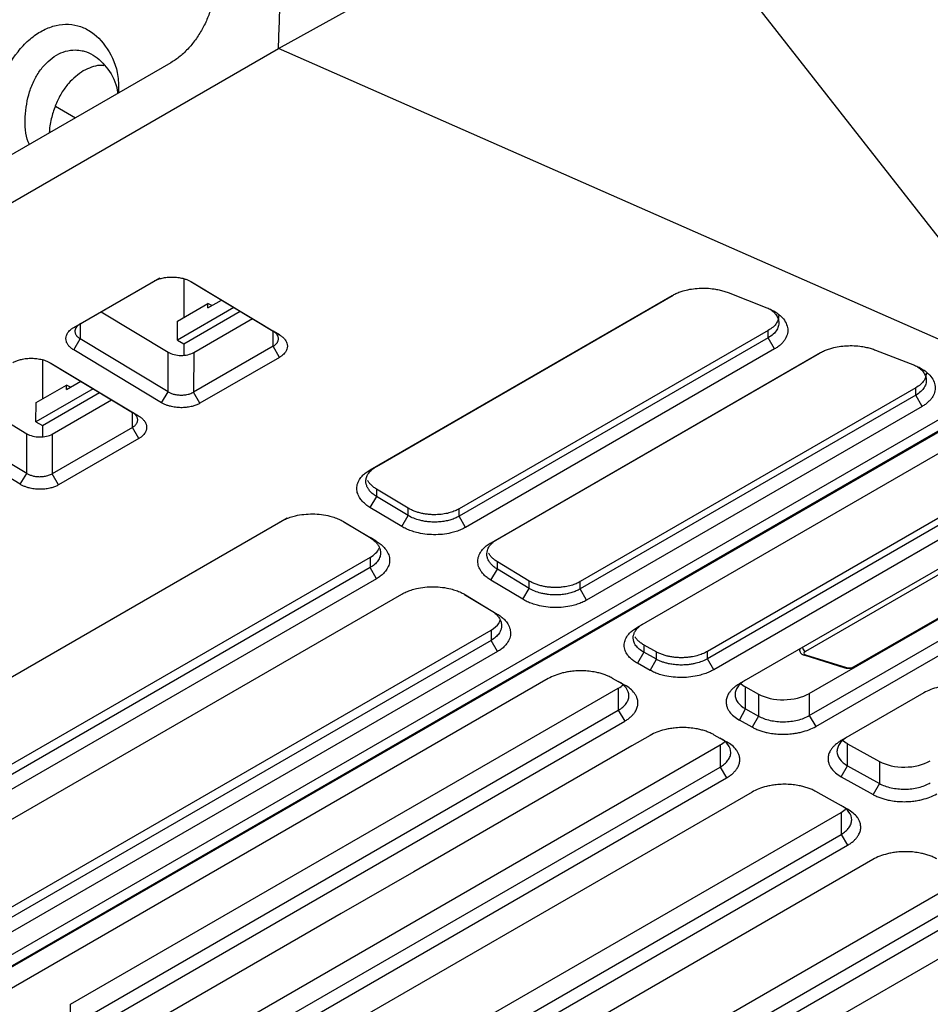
# Model space of a CAD drawing. Header units: millimetres. Extents: x 87 to 936, y -49 to 894.
# Tile 17 of 107: x 813 to 863, y 10 to 64. Entities that reach past the tile are written whole.
import ezdxf

# ---------------------------------------------------------------- set-up
doc = ezdxf.new("R2010")
doc.units = ezdxf.units.MM

msp = doc.modelspace()

# ---------------------------------------------------------------- linework, layer by layer
at = {"color": 7, "linetype": 'Continuous', "lineweight": 25}
for p, q in [((826.884, 62.598), (846.713, 73.592)), ((868.499, 45.757), (846.713, 73.592)), ((789.489, 41.01), (826.884, 62.598)), ((867.923, 44.53), (826.884, 62.598)), ((820.916, 61.813), (789.23, 43.521)), ((814.501, 59.404), (815.619, 58.755)), ((815.881, 47.307), (820.301, 49.859)), ((821.639, 49.812), (821.633, 47.67)), ((815.527, 47.113), (819.946, 49.664)), ((822.017, 49.659), (826.593, 46.905)), ((822.061, 49.642), (826.939, 46.705)), ((831.973, 39.201), (848.743, 48.882)), ((832.328, 39.396), (848.801, 48.905)), ((851.852, 49.045), (854.006, 48.205)), ((824.413, 48.217), (821.275, 46.405)), ((821.278, 47.465), (822.975, 48.445)), ((822.974, 48.2), (823.723, 48.632)), ((822.974, 48.2), (822.975, 48.445)), ((823.186, 48.322), (822.975, 48.445)), ((817.044, 47.979), (820.766, 45.738)), ((821.629, 46.2), (824.761, 48.008)), ((822.18, 45.721), (825.437, 47.601)), ((815.527, 47.113), (815.881, 47.307)), ((821.275, 46.405), (821.278, 47.465)), ((815.52, 45.866), (815.881, 46.474)), ((820.76, 43.537), (815.881, 46.474)), ((826.939, 46.705), (826.593, 46.905)), ((854.08, 46.534), (836.923, 36.63)), ((854.081, 46.942), (836.924, 37.038)), ((854.08, 46.534), (854.081, 46.942)), ((854.432, 45.914), (854.08, 46.534)), ((821.275, 46.405), (821.629, 46.2)), ((821.629, 46.2), (821.627, 45.562)), ((826.593, 46.071), (822.174, 43.519)), ((826.946, 45.45), (826.593, 46.071)), ((820.399, 42.929), (815.52, 45.866)), ((820.76, 43.537), (820.766, 45.738)), ((822.18, 45.721), (822.174, 43.519)), ((826.946, 45.45), (822.526, 42.899)), ((854.432, 45.914), (837.275, 36.009)), ((838.689, 35.158), (856.93, 45.689)), ((839.044, 35.353), (856.988, 45.712)), ((860.039, 45.852), (862.193, 45.012)), ((813.79, 45.316), (813.784, 43.139)), ((814.204, 45.149), (818.78, 42.394)), ((814.247, 45.131), (819.126, 42.194)), ((781.878, -5.143), (867.923, 44.53)), ((813.429, 42.934), (815.126, 43.913)), ((815.125, 43.669), (815.91, 44.122)), ((815.125, 43.669), (815.126, 43.913)), ((815.337, 43.791), (815.126, 43.913)), ((862.268, 43.749), (843.64, 32.995)), ((862.267, 43.341), (862.268, 43.749)), ((783.605, -4.785), (867.543, 43.671)), ((783.645, -4.807), (867.579, 43.647)), ((784.33, -4.35), (866.818, 43.269)), ((809.197, 43.449), (812.919, 41.209)), ((816.6, 43.706), (813.426, 41.874)), ((813.78, 41.669), (816.947, 43.497)), ((820.399, 42.929), (820.76, 43.537)), ((822.526, 42.899), (822.174, 43.519)), ((862.267, 43.341), (843.639, 32.587)), ((862.62, 42.721), (862.267, 43.341)), ((813.426, 41.874), (813.429, 42.934)), ((814.333, 41.191), (817.623, 43.09)), ((862.62, 42.721), (843.991, 31.967)), ((818.78, 42.394), (819.126, 42.194)), ((812.913, 39.007), (808.034, 41.944)), ((813.426, 41.874), (813.78, 41.669)), ((813.78, 41.669), (813.778, 41.032)), ((818.78, 41.56), (814.327, 38.99)), ((819.132, 40.94), (818.78, 41.56)), ((812.552, 38.399), (807.673, 41.336)), ((812.913, 39.007), (812.919, 41.209)), ((814.333, 41.191), (814.327, 38.99)), ((846.816, 30.468), (866.004, 41.546)), ((819.132, 40.94), (814.68, 38.369)), ((869.856, 40.175), (850.705, 29.119)), ((831.973, 39.201), (832.328, 39.396)), ((869.856, 39.766), (850.705, 28.71)), ((812.552, 38.399), (812.913, 39.007)), ((814.68, 38.369), (814.327, 38.99)), ((870.209, 39.161), (851.058, 28.105)), ((832.328, 37.728), (831.966, 37.12)), ((832.329, 38.136), (832.328, 37.728)), ((834.095, 36.665), (832.328, 37.728)), ((834.096, 37.073), (832.329, 38.136)), ((871.364, 38.223), (852.472, 27.317)), ((856.361, 26.784), (875.216, 37.669)), ((833.733, 36.057), (831.966, 37.12)), ((833.733, 36.057), (834.095, 36.665)), ((834.095, 36.665), (834.096, 37.073)), ((836.923, 36.63), (836.924, 37.038)), ((796.618, 18.791), (827.023, 36.344)), ((796.972, 18.986), (827.378, 36.538)), ((830.509, 36.322), (831.973, 35.44)), ((830.552, 36.304), (832.319, 35.24)), ((837.275, 36.009), (836.923, 36.63)), ((856.714, 24.954), (875.569, 35.839)), ((832.319, 35.24), (831.973, 35.44)), ((838.689, 35.158), (839.044, 35.353)), ((866.042, 34.84), (856.142, 29.125)), ((831.975, 34.343), (801.569, 16.79)), ((831.975, 34.343), (831.973, 33.772)), ((839.044, 33.686), (839.045, 34.093)), ((840.812, 33.03), (839.045, 34.093)), ((858.846, 28.277), (868.745, 33.992)), ((858.914, 28.282), (868.814, 33.996)), ((831.973, 33.772), (801.568, 16.22)), ((832.325, 33.152), (831.973, 33.772)), ((838.683, 33.078), (839.044, 33.686)), ((840.811, 32.622), (839.044, 33.686)), ((832.325, 33.152), (801.92, 15.599)), ((840.45, 32.014), (838.683, 33.078)), ((840.811, 32.622), (840.812, 33.03)), ((843.639, 32.587), (843.64, 32.995)), ((803.334, 14.748), (833.739, 32.301)), ((837.225, 32.279), (838.689, 31.397)), ((837.268, 32.261), (839.035, 31.198)), ((840.45, 32.014), (840.811, 32.622)), ((843.991, 31.967), (843.639, 32.587)), ((838.689, 31.397), (839.035, 31.198)), ((808.285, 12.748), (838.691, 30.3)), ((838.691, 30.3), (838.689, 29.73)), ((838.689, 29.73), (808.284, 12.177)), ((839.042, 29.109), (838.689, 29.73)), ((839.042, 29.109), (808.636, 11.556)), ((847.17, 29.076), (846.822, 28.46)), ((847.17, 29.484), (847.876, 29.09)), ((847.17, 29.484), (847.17, 29.076)), ((847.876, 28.682), (847.17, 29.076)), ((847.876, 28.682), (847.876, 29.09)), ((850.705, 28.71), (850.705, 29.119)), ((855.823, 29.252), (855.823, 29.197)), ((847.529, 28.066), (846.822, 28.46)), ((847.529, 28.066), (847.876, 28.682)), ((851.058, 28.105), (850.705, 28.71)), ((856.051, 28.922), (858.33, 28.208)), ((856.143, 28.936), (858.421, 28.222)), ((841.867, 27.611), (811.461, 10.058)), ((845.408, 27.643), (846.115, 27.25)), ((815.349, 9.525), (845.755, 27.078)), ((845.755, 27.078), (845.755, 25.853)), ((852.826, 27.149), (853.532, 26.756)), ((852.826, 25.924), (852.826, 27.149)), ((862.724, 26.82), (858.128, 24.166)), ((853.532, 26.756), (853.532, 25.531)), ((856.361, 26.784), (856.361, 25.559)), ((815.349, 8.3), (845.755, 25.853)), ((845.755, 25.853), (846.109, 25.248)), ((852.478, 25.309), (852.826, 25.924)), ((852.826, 25.924), (853.532, 25.531)), ((815.703, 7.695), (846.109, 25.248)), ((853.185, 24.915), (852.478, 25.309)), ((853.532, 25.531), (853.185, 24.915)), ((856.361, 25.559), (856.714, 24.954)), ((851.064, 24.492), (851.771, 24.099)), ((821.005, 6.374), (851.411, 23.927)), ((851.411, 23.927), (851.411, 22.702)), ((858.482, 23.998), (860.249, 23.014)), ((858.482, 22.773), (858.482, 23.998)), ((860.249, 23.014), (860.249, 21.789)), ((821.005, 5.149), (851.411, 22.702)), ((851.411, 22.702), (851.765, 22.097)), ((858.134, 22.157), (858.482, 22.773)), ((858.482, 22.773), (860.249, 21.789)), ((821.359, 4.544), (851.765, 22.097)), ((858.134, 22.157), (859.901, 21.173)), ((860.249, 21.789), (859.901, 21.173)), ((853.179, 21.309), (822.773, 3.756)), ((827.722, 2.632), (858.128, 20.185)), ((858.128, 20.185), (858.128, 18.96)), ((827.722, 1.407), (858.128, 18.96)), ((858.128, 18.96), (858.481, 18.355)), ((828.075, 0.802), (858.481, 18.355)), ((859.895, 17.567), (829.489, 0.014)), ((834.438, -1.11), (864.844, 16.443)), ((834.438, -2.335), (864.844, 15.218)), ((834.792, -2.94), (865.198, 14.613)), ((866.612, 13.825), (836.206, -3.728)), ((815.349, 8.3), (815.349, 9.525))]:
    msp.add_line(p, q, dxfattribs=at)
at = {"color": 8, "linetype": 'Continuous', "lineweight": 25}
for p, q in [((815.883, 47.293), (815.881, 46.474)), ((826.593, 46.071), (826.596, 46.903)), ((818.78, 41.56), (818.782, 42.392))]:
    msp.add_line(p, q, dxfattribs=at)
at = {"color": 7, "linetype": 'Continuous', "lineweight": 25, "flags": 128}
for points in [[(856.361, 25.559), (857.352, 26.131), (861.317, 28.42), (868.266, 32.432), (875.216, 36.444)], [(847.523, 24.46), (846.514, 23.878), (842.478, 21.548), (838.443, 19.218), (834.408, 16.889), (830.372, 14.559), (826.337, 12.23), (822.302, 9.9), (817.117, 6.907)], [(858.487, 20.357), (857.982, 20.638), (857.477, 20.919), (856.72, 21.341)]]:
    msp.add_lwpolyline(points, dxfattribs=at)
at = {"color": 7, "linetype": 'Continuous', "lineweight": 25}
msp.add_arc((856.262, 29.392), 0.292, 190.1175, 245.9175, dxfattribs=at)
at = {"color": 8, "linetype": 'Continuous', "lineweight": 25}
for centre, radius, start, end in [((856.082, 29.03), 0.112, 253.9959, 302.7046), ((858.361, 28.316), 0.112, 254.0584, 302.7021), ((858.875, 28.355), 0.083, 249.0622, 297.9196)]:
    msp.add_arc(centre, radius, start, end, dxfattribs=at)
at = {"color": 7, "linetype": 'Continuous', "lineweight": 25}
for centre, major_axis, ratio, start_param, end_param in [((821.473, 46.147), (1, -0.019), 0.589489, 3.938072, 5.508869), ((813.626, 41.617), (1, -0.019), 0.589489, 3.938072, 5.508869), ((830.561, 35.194), (2, -0.038), 0.589489, 5.508869, 6.014735), ((856.323, 29.236), (0.499, 0.052), 0.494859, 2.821056, 3.088859), ((856.355, 29.058), (0.299, 0.049), 0.436028, 2.285497, 3.856294), ((858.633, 28.344), (0.299, 0.049), 0.436028, 3.856294, 5.42709), ((854.24, 27.966), (2, 0.03), 0.567121, 3.675749, 3.918562), ((844.341, 27.866), (2, 0.03), 0.567121, 5.489358, 5.71674), ((854.947, 27.572), (2, 0.03), 0.567121, 3.918562, 5.489358), ((849.997, 24.715), (2, 0.03), 0.567121, 5.489358, 5.716742), ((859.896, 24.815), (2, 0.03), 0.567121, 3.684566, 3.918562), ((861.663, 23.83), (2, 0.03), 0.567121, 3.918562, 5.489358), ((856.713, 20.973), (2, 0.03), 0.567121, 5.489358, 5.71674)]:
    msp.add_ellipse(centre, major_axis=major_axis, ratio=ratio, start_param=start_param, end_param=end_param, dxfattribs=at)
for points, knots in [([(826.884, 62.598), (826.924, 63.67), (827.008, 65.906), (827.131, 69.399), (827.257, 73.168), (827.387, 77.212), (827.52, 81.531), (827.656, 86.126), (827.844, 92.666), (828.062, 100.38), (828.297, 108.488), (828.482, 114.547), (828.591, 117.901), (828.635, 119.238)], [0, 0, 0, 0, 0.056956, 0.118735, 0.185339, 0.256768, 0.333021, 0.414099, 0.500001, 0.679159, 0.822208, 0.929154, 1, 1, 1, 1]), ([(823.403, 66.369), (823.401, 66.306), (823.397, 66.181), (823.382, 65.992), (823.361, 65.801), (823.333, 65.61), (823.297, 65.418), (823.255, 65.225), (823.166, 64.875), (822.998, 64.371), (822.701, 63.737), (822.337, 63.144), (821.981, 62.7), (821.672, 62.382), (821.426, 62.164), (821.175, 61.971), (821.003, 61.866), (820.916, 61.813)], [0, 0, 0, 0, 0.036019, 0.071763, 0.107319, 0.142775, 0.178219, 0.213741, 0.24943, 0.37176, 0.49377, 0.617675, 0.741893, 0.806939, 0.871273, 0.935443, 1, 1, 1, 1]), ([(811.099, 59.031), (811.208, 59.634), (811.431, 60.867), (812.219, 62.235), (813.009, 63.081), (813.671, 63.563), (814.367, 63.864), (815.071, 63.978), (815.75, 63.896), (816.59, 63.544), (817.438, 62.66), (818.007, 61.375), (818.014, 60.448), (818.016, 60.139)], [0, 0, 0, 0, 0.128119, 0.26191, 0.32913, 0.396358, 0.46359, 0.53084, 0.598076, 0.665336, 0.799214, 0.933112, 1, 1, 1, 1]), ([(813.055, 57.275), (813.033, 57.322), (812.831, 57.755), (812.789, 58.806), (812.964, 59.993), (813.317, 60.856), (813.665, 61.429), (814.083, 61.898), (814.558, 62.251), (815.07, 62.467), (815.558, 62.541), (815.862, 62.495), (815.994, 62.475)], [0, 0, 0, 0, 0.022406, 0.206442, 0.389077, 0.482455, 0.570545, 0.661286, 0.750508, 0.839671, 0.930522, 1, 1, 1, 1]), ([(815.994, 62.475), (816.029, 62.467), (816.239, 62.418), (816.772, 62.189), (817.448, 61.495), (817.903, 60.682), (817.955, 60.163), (817.96, 60.107)], [0, 0, 0, 0, 0.037368, 0.223739, 0.588242, 0.955459, 1, 1, 1, 1]), ([(816.053, 61.363), (815.768, 61.155), (815.318, 60.827), (814.829, 60.127), (814.51, 59.492), (814.281, 58.773), (814.172, 58.234), (814.165, 57.943), (814.165, 57.916)], [0, 0, 0, 0, 0.287866, 0.454124, 0.621579, 0.790943, 0.980531, 1, 1, 1, 1]), ([(817.213, 61.643), (817.127, 61.652), (816.748, 61.69), (816.356, 61.505), (816.053, 61.363)], [0, 0, 0, 0, 0.227585, 1, 1, 1, 1]), ([(819.946, 49.664), (819.974, 49.68), (820.031, 49.711), (820.123, 49.752), (820.221, 49.79), (820.323, 49.822), (820.483, 49.864), (820.708, 49.903), (821.002, 49.917), (821.296, 49.897), (821.547, 49.849), (821.752, 49.788), (821.917, 49.722), (822.013, 49.669), (822.061, 49.642)], [0, 0, 0, 0, 0.050325, 0.100191, 0.149905, 0.199774, 0.250104, 0.374912, 0.499881, 0.624686, 0.749651, 0.833318, 0.916273, 1, 1, 1, 1]), ([(848.743, 48.882), (848.777, 48.901), (848.844, 48.939), (848.952, 48.991), (849.064, 49.039), (849.181, 49.084), (849.303, 49.125), (849.511, 49.186), (849.82, 49.251), (850.236, 49.294), (850.66, 49.296), (851.033, 49.259), (851.349, 49.201), (851.609, 49.134), (851.771, 49.075), (851.852, 49.045)], [0, 0, 0, 0, 0.041923, 0.083578, 0.125098, 0.166614, 0.208261, 0.250169, 0.375066, 0.500044, 0.624929, 0.749929, 0.83347, 0.916464, 1, 1, 1, 1]), ([(854.006, 48.205), (854.05, 48.187), (854.14, 48.151), (854.265, 48.091), (854.384, 48.027), (854.496, 47.959), (854.6, 47.887), (854.697, 47.811), (854.859, 47.665), (855.046, 47.435), (855.167, 47.109), (855.169, 46.778), (855.062, 46.509), (854.92, 46.308), (854.784, 46.165), (854.624, 46.032), (854.496, 45.953), (854.432, 45.914)], [0, 0, 0, 0, 0.036121, 0.071878, 0.107413, 0.142873, 0.178407, 0.21416, 0.250278, 0.375144, 0.500076, 0.624927, 0.74985, 0.812324, 0.874915, 0.937437, 1, 1, 1, 1]), ([(854.184, 48.124), (854.261, 48.068), (854.428, 47.944), (854.582, 47.723), (854.671, 47.478), (854.669, 47.225), (854.569, 46.971), (854.378, 46.731), (854.18, 46.6), (854.08, 46.534)], [0, 0, 0, 0, 0.121794, 0.266646, 0.400676, 0.548106, 0.697135, 0.847766, 1, 1, 1, 1]), ([(854.653, 47.767), (854.655, 47.718), (854.661, 47.579), (854.556, 47.361), (854.366, 47.128), (854.175, 47.003), (854.081, 46.942)], [0, 0, 0, 0, 0.160674, 0.450738, 0.730513, 1, 1, 1, 1]), ([(815.52, 45.866), (815.493, 45.883), (815.439, 45.917), (815.366, 45.972), (815.302, 46.03), (815.245, 46.092), (815.171, 46.187), (815.103, 46.321), (815.076, 46.495), (815.105, 46.668), (815.183, 46.815), (815.284, 46.934), (815.393, 47.029), (815.482, 47.085), (815.527, 47.113)], [0, 0, 0, 0, 0.050252, 0.100072, 0.149775, 0.19968, 0.250101, 0.374782, 0.499871, 0.624605, 0.749647, 0.833174, 0.916147, 1, 1, 1, 1]), ([(815.881, 47.307), (815.858, 47.293), (815.813, 47.266), (815.755, 47.22), (815.705, 47.171), (815.664, 47.121), (815.632, 47.07), (815.609, 47.018), (815.594, 46.965), (815.587, 46.913), (815.589, 46.861), (815.598, 46.81), (815.613, 46.761), (815.636, 46.713), (815.665, 46.667), (815.699, 46.623), (815.738, 46.582), (815.782, 46.543), (815.829, 46.507), (815.864, 46.485), (815.881, 46.474)], [0, 0, 0, 0, 0.063421, 0.125916, 0.187485, 0.248129, 0.307847, 0.36664, 0.424508, 0.48145, 0.537467, 0.592558, 0.646725, 0.699967, 0.752284, 0.803676, 0.854144, 0.903687, 0.952305, 1, 1, 1, 1]), ([(826.593, 46.071), (826.616, 46.085), (826.661, 46.112), (826.719, 46.158), (826.769, 46.206), (826.81, 46.256), (826.842, 46.308), (826.866, 46.36), (826.88, 46.412), (826.887, 46.465), (826.886, 46.517), (826.877, 46.567), (826.861, 46.617), (826.839, 46.665), (826.81, 46.711), (826.776, 46.754), (826.737, 46.796), (826.693, 46.835), (826.646, 46.871), (826.611, 46.893), (826.593, 46.905)], [0, 0, 0, 0, 0.063274, 0.12564, 0.187097, 0.247646, 0.307286, 0.366019, 0.423843, 0.480759, 0.536768, 0.591868, 0.646061, 0.699345, 0.751723, 0.803193, 0.853755, 0.90341, 0.952159, 1, 1, 1, 1]), ([(826.939, 46.705), (826.967, 46.688), (827.021, 46.653), (827.094, 46.598), (827.16, 46.539), (827.218, 46.478), (827.292, 46.382), (827.363, 46.247), (827.393, 46.073), (827.366, 45.899), (827.289, 45.751), (827.189, 45.63), (827.08, 45.534), (826.991, 45.478), (826.946, 45.45)], [0, 0, 0, 0, 0.0503207, 0.1001854, 0.1498991, 0.1997697, 0.2501021, 0.3749125, 0.4998746, 0.6246924, 0.7496443, 0.8332917, 0.9162483, 1, 1, 1, 1]), ([(856.93, 45.689), (856.964, 45.708), (857.032, 45.745), (857.14, 45.798), (857.252, 45.846), (857.369, 45.891), (857.49, 45.931), (857.699, 45.992), (858.007, 46.058), (858.423, 46.101), (858.847, 46.103), (859.221, 46.066), (859.536, 46.007), (859.797, 45.94), (859.958, 45.882), (860.039, 45.852)], [0, 0, 0, 0, 0.041919, 0.083573, 0.125091, 0.166609, 0.208257, 0.250169, 0.375066, 0.500044, 0.624929, 0.749929, 0.833466, 0.91646, 1, 1, 1, 1]), ([(812.132, 45.153), (812.161, 45.169), (812.218, 45.2), (812.31, 45.242), (812.407, 45.279), (812.509, 45.312), (812.669, 45.354), (812.895, 45.392), (813.188, 45.406), (813.482, 45.386), (813.734, 45.339), (813.939, 45.277), (814.103, 45.211), (814.199, 45.158), (814.247, 45.131)], [0, 0, 0, 0, 0.050332, 0.100202, 0.149916, 0.199781, 0.250104, 0.374896, 0.499881, 0.624695, 0.749652, 0.833308, 0.916262, 1, 1, 1, 1]), ([(862.193, 45.012), (862.238, 44.994), (862.327, 44.958), (862.453, 44.898), (862.572, 44.834), (862.683, 44.766), (862.787, 44.694), (862.884, 44.618), (863.047, 44.472), (863.233, 44.241), (863.355, 43.916), (863.356, 43.584), (863.25, 43.316), (863.108, 43.115), (862.972, 42.972), (862.811, 42.838), (862.683, 42.76), (862.62, 42.721)], [0, 0, 0, 0, 0.036122, 0.071879, 0.107414, 0.142874, 0.178408, 0.214161, 0.250278, 0.375144, 0.500076, 0.624926, 0.74985, 0.812326, 0.874915, 0.937435, 1, 1, 1, 1]), ([(862.372, 44.931), (862.448, 44.874), (862.615, 44.75), (862.77, 44.53), (862.858, 44.284), (862.857, 44.031), (862.756, 43.777), (862.565, 43.538), (862.367, 43.407), (862.267, 43.341)], [0, 0, 0, 0, 0.122065, 0.26685, 0.400681, 0.548252, 0.697328, 0.84791, 1, 1, 1, 1]), ([(862.84, 44.574), (862.843, 44.524), (862.849, 44.385), (862.743, 44.167), (862.553, 43.935), (862.362, 43.81), (862.268, 43.749)], [0, 0, 0, 0, 0.1606743, 0.450738, 0.7305135, 1, 1, 1, 1]), ([(820.76, 43.537), (820.783, 43.523), (820.831, 43.496), (820.911, 43.46), (820.998, 43.427), (821.092, 43.4), (821.193, 43.379), (821.299, 43.363), (821.41, 43.355), (821.523, 43.353), (821.638, 43.36), (821.754, 43.375), (821.867, 43.398), (821.977, 43.43), (822.081, 43.47), (822.143, 43.503), (822.174, 43.519)], [0, 0, 0, 0, 0.06168, 0.12486, 0.189538, 0.255716, 0.323393, 0.39257, 0.463248, 0.535425, 0.609103, 0.684281, 0.760959, 0.839139, 0.918819, 1, 1, 1, 1]), ([(822.526, 42.899), (822.498, 42.883), (822.441, 42.852), (822.348, 42.81), (822.25, 42.773), (822.146, 42.74), (821.985, 42.699), (821.757, 42.661), (821.462, 42.649), (821.167, 42.67), (820.914, 42.719), (820.708, 42.781), (820.543, 42.848), (820.447, 42.902), (820.399, 42.929)], [0, 0, 0, 0, 0.050252, 0.10007, 0.149773, 0.199677, 0.250099, 0.374786, 0.499865, 0.624596, 0.74964, 0.833189, 0.916165, 1, 1, 1, 1]), ([(818.78, 41.56), (818.803, 41.574), (818.848, 41.602), (818.906, 41.647), (818.955, 41.696), (818.996, 41.746), (819.028, 41.797), (819.052, 41.849), (819.067, 41.902), (819.074, 41.954), (819.072, 42.006), (819.064, 42.057), (819.048, 42.106), (819.025, 42.154), (818.997, 42.2), (818.963, 42.244), (818.924, 42.285), (818.88, 42.324), (818.832, 42.36), (818.797, 42.383), (818.78, 42.394)], [0, 0, 0, 0, 0.063227, 0.125552, 0.186973, 0.247492, 0.307108, 0.365821, 0.423631, 0.480539, 0.536545, 0.591648, 0.645849, 0.699147, 0.751544, 0.803038, 0.853631, 0.903322, 0.952112, 1, 1, 1, 1]), ([(819.126, 42.194), (819.153, 42.177), (819.208, 42.143), (819.281, 42.087), (819.346, 42.029), (819.404, 41.967), (819.479, 41.872), (819.55, 41.737), (819.579, 41.562), (819.552, 41.388), (819.476, 41.24), (819.375, 41.12), (819.267, 41.023), (819.177, 40.968), (819.132, 40.94)], [0, 0, 0, 0, 0.0503169, 0.1001798, 0.1498935, 0.1997661, 0.2501022, 0.3749145, 0.4998753, 0.6246866, 0.7496437, 0.8333075, 0.9162648, 1, 1, 1, 1]), ([(832.328, 37.728), (832.293, 37.749), (832.194, 37.814), (832.078, 37.908), (831.957, 38.032), (831.858, 38.161), (831.792, 38.299), (831.749, 38.443), (831.734, 38.592), (831.761, 38.755), (831.817, 38.899), (831.91, 39.053), (832.069, 39.226), (832.235, 39.342), (832.328, 39.396)], [2, 2, 2, 2, 2.260193, 2.772167, 3.025245, 3.528535, 4.032227, 4.299301, 4.83466, 5.369612, 5.76904, 6.166946, 6.844867, 7.537298, 7.537298, 7.537298, 7.537298]), ([(812.913, 39.007), (812.937, 38.993), (812.984, 38.966), (813.064, 38.93), (813.151, 38.898), (813.246, 38.87), (813.346, 38.849), (813.453, 38.833), (813.563, 38.825), (813.677, 38.823), (813.792, 38.83), (813.907, 38.845), (814.02, 38.868), (814.13, 38.9), (814.234, 38.94), (814.296, 38.973), (814.327, 38.99)], [0, 0, 0, 0, 0.0616804, 0.1248597, 0.1895381, 0.2557158, 0.3233932, 0.3925704, 0.4632476, 0.5354249, 0.6091026, 0.6842808, 0.7609595, 0.8391389, 0.918819, 1, 1, 1, 1]), ([(831.966, 37.12), (831.928, 37.144), (831.853, 37.191), (831.75, 37.267), (831.655, 37.346), (831.569, 37.429), (831.492, 37.515), (831.381, 37.663), (831.269, 37.881), (831.223, 38.17), (831.271, 38.459), (831.401, 38.704), (831.57, 38.903), (831.75, 39.063), (831.899, 39.155), (831.973, 39.201)], [0, 0, 0, 0, 0.041959, 0.083571, 0.125018, 0.166483, 0.208148, 0.250195, 0.375005, 0.500041, 0.624854, 0.749879, 0.833427, 0.916321, 1, 1, 1, 1]), ([(814.68, 38.369), (814.651, 38.353), (814.594, 38.322), (814.501, 38.28), (814.403, 38.243), (814.3, 38.21), (814.139, 38.169), (813.911, 38.131), (813.615, 38.119), (813.32, 38.14), (813.068, 38.189), (812.862, 38.252), (812.697, 38.318), (812.6, 38.372), (812.552, 38.399)], [0, 0, 0, 0, 0.050246, 0.100063, 0.149765, 0.199672, 0.250099, 0.37479, 0.499865, 0.624597, 0.749639, 0.833193, 0.916169, 1, 1, 1, 1]), ([(832.329, 38.136), (832.296, 38.157), (832.231, 38.197), (832.144, 38.263), (832.065, 38.33), (831.995, 38.399), (831.934, 38.47), (831.882, 38.541), (831.854, 38.589), (831.84, 38.613)], [0, 0, 0, 0, 0.149799, 0.297285, 0.442456, 0.585313, 0.725856, 0.864085, 1, 1, 1, 1]), ([(827.023, 36.344), (827.063, 36.366), (827.141, 36.409), (827.268, 36.469), (827.4, 36.523), (827.538, 36.572), (827.682, 36.616), (827.93, 36.679), (828.297, 36.742), (828.787, 36.764), (829.277, 36.731), (829.696, 36.651), (830.039, 36.548), (830.313, 36.438), (830.472, 36.349), (830.552, 36.304)], [0, 0, 0, 0, 0.041995, 0.083634, 0.125095, 0.166555, 0.208197, 0.250195, 0.375063, 0.500044, 0.624921, 0.749881, 0.833507, 0.91639, 1, 1, 1, 1]), ([(836.923, 36.63), (836.888, 36.61), (836.781, 36.552), (836.625, 36.486), (836.417, 36.416), (836.2, 36.361), (835.968, 36.324), (835.725, 36.302), (835.473, 36.296), (835.197, 36.315), (834.952, 36.351), (834.688, 36.409), (834.391, 36.507), (834.188, 36.608), (834.095, 36.665)], [2, 2, 2, 2, 2.259952, 2.771065, 3.023556, 3.525446, 4.027562, 4.291995, 4.822083, 5.351756, 5.747219, 6.141206, 6.82033, 7.513125, 7.513125, 7.513125, 7.513125]), ([(836.924, 37.038), (836.889, 37.018), (836.817, 36.979), (836.697, 36.924), (836.565, 36.873), (836.42, 36.827), (836.263, 36.786), (836.094, 36.753), (835.913, 36.728), (835.722, 36.713), (835.523, 36.709), (835.316, 36.716), (835.105, 36.738), (834.892, 36.773), (834.68, 36.824), (834.474, 36.89), (834.275, 36.972), (834.156, 37.039), (834.096, 37.073)], [0, 0, 0, 0, 0.046496, 0.095126, 0.14589, 0.198789, 0.253821, 0.310987, 0.370288, 0.431722, 0.49529, 0.560991, 0.628827, 0.698795, 0.770897, 0.845132, 0.921499, 1, 1, 1, 1]), ([(837.275, 36.009), (837.236, 35.987), (837.157, 35.944), (837.03, 35.884), (836.897, 35.83), (836.758, 35.781), (836.613, 35.737), (836.364, 35.674), (835.995, 35.612), (835.504, 35.591), (835.012, 35.626), (834.591, 35.707), (834.249, 35.812), (833.974, 35.922), (833.814, 36.012), (833.733, 36.057)], [0, 0, 0, 0, 0.04196, 0.083573, 0.12502, 0.166484, 0.208149, 0.250195, 0.375003, 0.500041, 0.62485, 0.749878, 0.833433, 0.916328, 1, 1, 1, 1]), ([(831.973, 35.44), (832.008, 35.419), (832.109, 35.353), (832.226, 35.258), (832.348, 35.133), (832.446, 35.001), (832.512, 34.862), (832.553, 34.718), (832.566, 34.57), (832.539, 34.408), (832.481, 34.265), (832.388, 34.112), (832.23, 33.941), (832.065, 33.825), (831.973, 33.772)], [2, 2, 2, 2, 2.260462, 2.775589, 3.029963, 3.535487, 4.04122, 4.305596, 4.835642, 5.365382, 5.760949, 6.155071, 6.826757, 7.513124, 7.513124, 7.513124, 7.513124]), ([(832.319, 35.24), (832.357, 35.217), (832.434, 35.169), (832.537, 35.093), (832.633, 35.014), (832.719, 34.931), (832.796, 34.845), (832.91, 34.697), (833.023, 34.478), (833.072, 34.188), (833.026, 33.898), (832.898, 33.651), (832.729, 33.451), (832.549, 33.291), (832.4, 33.198), (832.325, 33.152)], [0, 0, 0, 0, 0.041995, 0.083634, 0.125094, 0.166555, 0.208197, 0.250196, 0.375069, 0.500044, 0.62492, 0.74988, 0.833505, 0.916388, 1, 1, 1, 1]), ([(838.683, 33.078), (838.645, 33.101), (838.569, 33.149), (838.466, 33.225), (838.371, 33.304), (838.285, 33.386), (838.208, 33.472), (838.097, 33.62), (837.985, 33.838), (837.939, 34.127), (837.987, 34.416), (838.117, 34.661), (838.286, 34.861), (838.466, 35.02), (838.615, 35.112), (838.689, 35.158)], [0, 0, 0, 0, 0.04196, 0.083573, 0.12502, 0.166485, 0.20815, 0.250195, 0.375001, 0.500042, 0.624857, 0.749879, 0.83343, 0.916324, 1, 1, 1, 1]), ([(839.044, 33.686), (839.009, 33.707), (838.91, 33.771), (838.794, 33.865), (838.673, 33.989), (838.575, 34.118), (838.508, 34.256), (838.465, 34.4), (838.451, 34.549), (838.477, 34.712), (838.533, 34.856), (838.626, 35.01), (838.785, 35.183), (838.951, 35.3), (839.044, 35.353)], [2, 2, 2, 2, 2.260192, 2.772163, 3.02524, 3.528528, 4.032217, 4.299289, 4.834643, 5.369591, 5.769017, 6.16692, 6.844836, 7.537263, 7.537263, 7.537263, 7.537263]), ([(839.045, 34.093), (839.012, 34.114), (838.947, 34.155), (838.86, 34.22), (838.781, 34.287), (838.711, 34.356), (838.65, 34.427), (838.598, 34.498), (838.57, 34.547), (838.556, 34.571)], [0, 0, 0, 0, 0.1497993, 0.2972846, 0.4424558, 0.585313, 0.7258561, 0.8640851, 1, 1, 1, 1]), ([(843.64, 32.995), (843.605, 32.976), (843.533, 32.936), (843.413, 32.881), (843.281, 32.83), (843.136, 32.784), (842.979, 32.743), (842.81, 32.71), (842.629, 32.685), (842.438, 32.67), (842.239, 32.666), (842.032, 32.674), (841.821, 32.695), (841.608, 32.73), (841.397, 32.781), (841.19, 32.847), (840.991, 32.929), (840.872, 32.996), (840.812, 33.03)], [0, 0, 0, 0, 0.046496, 0.095126, 0.14589, 0.198789, 0.253821, 0.310987, 0.370288, 0.431722, 0.49529, 0.560991, 0.628827, 0.698795, 0.770897, 0.845132, 0.921499, 1, 1, 1, 1]), ([(833.739, 32.301), (833.779, 32.323), (833.858, 32.367), (833.984, 32.426), (834.116, 32.48), (834.254, 32.529), (834.398, 32.573), (834.646, 32.637), (835.013, 32.699), (835.503, 32.721), (835.993, 32.688), (836.412, 32.608), (836.755, 32.505), (837.029, 32.395), (837.188, 32.306), (837.268, 32.261)], [0, 0, 0, 0, 0.041996, 0.083636, 0.125096, 0.166557, 0.208198, 0.250195, 0.375068, 0.500044, 0.624917, 0.749881, 0.833506, 0.91639, 1, 1, 1, 1]), ([(843.639, 32.587), (843.604, 32.567), (843.497, 32.509), (843.341, 32.443), (843.134, 32.374), (842.916, 32.318), (842.684, 32.281), (842.441, 32.259), (842.189, 32.254), (841.913, 32.272), (841.668, 32.308), (841.404, 32.366), (841.107, 32.464), (840.904, 32.565), (840.811, 32.622)], [2, 2, 2, 2, 2.259952, 2.771066, 3.023556, 3.525444, 4.027557, 4.291989, 4.822076, 5.351747, 5.747209, 6.141196, 6.82032, 7.513115, 7.513115, 7.513115, 7.513115]), ([(843.991, 31.967), (843.952, 31.945), (843.873, 31.901), (843.746, 31.841), (843.613, 31.787), (843.474, 31.738), (843.329, 31.694), (843.08, 31.631), (842.711, 31.569), (842.22, 31.549), (841.728, 31.583), (841.307, 31.665), (840.965, 31.769), (840.69, 31.879), (840.53, 31.969), (840.45, 32.014)], [0, 0, 0, 0, 0.041956, 0.083567, 0.125013, 0.166478, 0.208145, 0.250195, 0.375007, 0.50004, 0.624849, 0.749878, 0.833429, 0.916324, 1, 1, 1, 1]), ([(838.689, 31.397), (838.724, 31.376), (838.825, 31.31), (838.942, 31.215), (839.064, 31.09), (839.162, 30.959), (839.228, 30.82), (839.269, 30.676), (839.282, 30.527), (839.255, 30.365), (839.197, 30.222), (839.104, 30.069), (838.946, 29.898), (838.781, 29.783), (838.689, 29.73)], [2, 2, 2, 2, 2.260462, 2.775588, 3.029962, 3.535486, 4.041219, 4.305595, 4.83564, 5.36538, 5.760948, 6.15507, 6.826756, 7.513124, 7.513124, 7.513124, 7.513124]), ([(839.035, 31.198), (839.074, 31.174), (839.15, 31.126), (839.253, 31.05), (839.349, 30.971), (839.435, 30.888), (839.513, 30.802), (839.626, 30.654), (839.739, 30.435), (839.788, 30.145), (839.742, 29.855), (839.614, 29.609), (839.446, 29.408), (839.265, 29.248), (839.116, 29.156), (839.042, 29.109)], [0, 0, 0, 0, 0.041993, 0.083631, 0.125091, 0.166553, 0.208195, 0.250196, 0.375067, 0.500044, 0.624924, 0.74988, 0.833504, 0.916388, 1, 1, 1, 1]), ([(838.691, 30.3), (838.87, 30.417), (839.113, 30.577), (839.166, 30.785), (839.18, 30.84)], [0, 0, 0, 0, 0.734233, 1, 1, 1, 1]), ([(847.17, 29.076), (847.077, 29.127), (846.91, 29.24), (846.751, 29.406), (846.659, 29.555), (846.603, 29.693), (846.577, 29.85), (846.591, 29.993), (846.633, 30.131), (846.693, 30.251), (846.787, 30.377), (846.893, 30.485), (847.02, 30.587), (847.118, 30.65), (847.17, 30.68)], [2, 2, 2, 2, 2.692793, 3.371878, 3.766004, 4.161605, 4.691459, 5.22173, 5.486254, 5.988545, 6.364898, 6.743267, 7.125821, 7.514675, 7.514675, 7.514675, 7.514675]), ([(846.822, 28.46), (846.784, 28.482), (846.708, 28.526), (846.604, 28.597), (846.509, 28.671), (846.422, 28.749), (846.345, 28.83), (846.232, 28.97), (846.118, 29.178), (846.07, 29.456), (846.116, 29.735), (846.244, 29.976), (846.412, 30.172), (846.593, 30.33), (846.742, 30.422), (846.816, 30.468)], [0, 0, 0, 0, 0.042047, 0.083722, 0.125201, 0.166664, 0.208291, 0.250258, 0.375147, 0.500105, 0.625006, 0.749956, 0.833484, 0.916344, 1, 1, 1, 1]), ([(847.17, 29.484), (847.137, 29.503), (847.072, 29.54), (846.985, 29.601), (846.906, 29.664), (846.836, 29.729), (846.775, 29.796), (846.723, 29.863), (846.695, 29.91), (846.681, 29.933)], [0, 0, 0, 0, 0.149783, 0.297257, 0.442423, 0.58528, 0.725828, 0.864068, 1, 1, 1, 1]), ([(850.705, 29.119), (850.67, 29.099), (850.598, 29.059), (850.478, 29.004), (850.346, 28.952), (850.201, 28.904), (850.044, 28.861), (849.874, 28.825), (849.694, 28.797), (849.503, 28.778), (849.303, 28.769), (849.097, 28.773), (848.886, 28.788), (848.673, 28.818), (848.461, 28.863), (848.255, 28.922), (848.055, 28.997), (847.937, 29.059), (847.876, 29.09)], [0, 0, 0, 0, 0.046495, 0.095124, 0.145888, 0.198786, 0.253818, 0.310984, 0.370284, 0.431718, 0.495286, 0.560988, 0.628824, 0.698793, 0.770895, 0.84513, 0.921499, 1, 1, 1, 1]), ([(855.823, 29.183), (855.829, 29.148), (855.841, 29.081), (855.905, 29), (855.976, 28.95), (856.029, 28.93), (856.051, 28.922)], [0, 0, 0, 0, 0.274406, 0.536128, 0.805088, 1, 1, 1, 1]), ([(850.705, 28.71), (850.612, 28.657), (850.41, 28.561), (850.114, 28.468), (849.85, 28.413), (849.604, 28.379), (849.326, 28.362), (849.073, 28.367), (848.83, 28.389), (848.621, 28.421), (848.402, 28.472), (848.214, 28.53), (848.037, 28.6), (847.928, 28.653), (847.876, 28.682)], [2, 2, 2, 2, 2.692438, 3.37036, 3.768263, 4.167689, 4.702638, 5.237994, 5.505065, 6.008876, 6.386263, 6.765511, 7.14873, 7.537982, 7.537982, 7.537982, 7.537982]), ([(845.408, 27.643), (845.343, 27.68), (845.205, 27.748), (844.981, 27.837), (844.743, 27.91), (844.466, 27.975), (844.203, 28.015), (843.898, 28.041), (843.582, 28.048), (843.237, 28.026), (842.93, 27.982), (842.602, 27.913), (842.233, 27.797), (841.982, 27.678), (841.867, 27.611)], [2, 2, 2, 2, 2.39035, 2.775769, 3.156839, 3.535807, 4.041584, 4.306055, 4.836289, 5.366215, 5.761922, 6.15618, 6.828092, 7.514685, 7.514685, 7.514685, 7.514685]), ([(851.058, 28.105), (851.019, 28.083), (850.94, 28.039), (850.813, 27.979), (850.681, 27.924), (850.543, 27.874), (850.399, 27.829), (850.151, 27.762), (849.784, 27.694), (849.294, 27.662), (848.804, 27.683), (848.385, 27.751), (848.043, 27.843), (847.769, 27.942), (847.609, 28.025), (847.529, 28.066)], [0, 0, 0, 0, 0.042047, 0.083722, 0.125201, 0.166663, 0.20829, 0.250256, 0.375151, 0.500104, 0.624995, 0.749956, 0.833487, 0.916347, 1, 1, 1, 1]), ([(858.33, 28.208), (858.378, 28.197), (858.471, 28.175), (858.577, 28.186), (858.629, 28.191)], [0, 0, 0, 0, 0.516289, 1, 1, 1, 1]), ([(858.629, 28.191), (858.636, 28.192), (858.703, 28.195), (858.808, 28.228), (858.888, 28.268), (858.917, 28.283)], [0, 0, 0, 0, 0.069239, 0.655105, 1, 1, 1, 1]), ([(845.755, 25.853), (845.848, 25.907), (845.931, 25.965), (846.076, 26.09), (846.138, 26.157), (846.239, 26.295), (846.277, 26.366), (846.328, 26.513), (846.341, 26.588), (846.341, 26.81), (846.289, 26.959), (846.09, 27.23), (845.942, 27.354), (845.755, 27.457)], [0, 0, 0, 0, 0.125, 0.125, 0.25, 0.25, 0.375, 0.375, 0.5, 0.5, 0.75, 0.75, 1, 1, 1, 1]), ([(852.826, 27.529), (852.732, 27.475), (852.65, 27.417), (852.505, 27.292), (852.442, 27.225), (852.342, 27.086), (852.304, 27.015), (852.253, 26.869), (852.24, 26.794), (852.24, 26.571), (852.292, 26.423), (852.491, 26.152), (852.639, 26.028), (852.826, 25.924)], [0, 0, 0, 0, 0.125, 0.125, 0.25, 0.25, 0.375, 0.375, 0.5, 0.5, 0.75, 0.75, 1, 1, 1, 1]), ([(846.109, 25.248), (846.174, 25.285), (846.297, 25.364), (846.456, 25.492), (846.589, 25.628), (846.707, 25.785), (846.782, 25.935), (846.834, 26.108), (846.852, 26.288), (846.818, 26.484), (846.747, 26.657), (846.631, 26.841), (846.433, 27.047), (846.229, 27.186), (846.115, 27.25)], [2, 2, 2, 2, 2.392136, 2.77801, 3.159756, 3.539556, 4.046554, 4.313583, 4.848916, 5.383939, 5.783461, 6.181463, 6.852839, 7.538133, 7.538133, 7.538133, 7.538133]), ([(852.472, 27.317), (852.407, 27.28), (852.284, 27.201), (852.126, 27.073), (851.993, 26.937), (851.876, 26.78), (851.802, 26.63), (851.75, 26.457), (851.733, 26.278), (851.766, 26.083), (851.837, 25.91), (851.954, 25.724), (852.154, 25.515), (852.362, 25.373), (852.478, 25.309)], [2, 2, 2, 2, 2.388853, 2.771406, 3.149772, 3.526124, 4.028414, 4.292939, 4.823209, 5.353063, 5.748665, 6.142792, 6.821879, 7.514673, 7.514673, 7.514673, 7.514673]), ([(866.266, 26.852), (866.201, 26.888), (866.063, 26.957), (865.839, 27.045), (865.601, 27.119), (865.324, 27.183), (865.06, 27.223), (864.755, 27.25), (864.44, 27.256), (864.094, 27.234), (863.788, 27.191), (863.46, 27.122), (863.091, 27.006), (862.84, 26.886), (862.724, 26.82)], [2, 2, 2, 2, 2.39035, 2.775768, 3.156837, 3.535805, 4.041584, 4.306056, 4.836291, 5.366218, 5.761923, 6.15618, 6.828092, 7.514685, 7.514685, 7.514685, 7.514685]), ([(853.532, 25.531), (853.626, 25.479), (853.727, 25.434), (853.943, 25.354), (854.06, 25.32), (854.302, 25.266), (854.427, 25.246), (854.683, 25.219), (854.815, 25.213), (855.207, 25.217), (855.47, 25.248), (855.951, 25.365), (856.174, 25.451), (856.361, 25.559)], [0, 0, 0, 0, 0.125, 0.125, 0.25, 0.25, 0.375, 0.375, 0.5, 0.5, 0.75, 0.75, 1, 1, 1, 1]), ([(851.064, 24.492), (850.999, 24.529), (850.861, 24.597), (850.637, 24.686), (850.399, 24.759), (850.122, 24.824), (849.859, 24.864), (849.554, 24.89), (849.238, 24.897), (848.893, 24.874), (848.586, 24.831), (848.258, 24.762), (847.889, 24.646), (847.638, 24.527), (847.523, 24.46)], [2, 2, 2, 2, 2.39035, 2.775768, 3.156838, 3.535806, 4.041584, 4.306055, 4.836288, 5.366213, 5.76192, 6.156178, 6.82809, 7.514683, 7.514683, 7.514683, 7.514683]), ([(853.185, 24.915), (853.25, 24.879), (853.386, 24.811), (853.607, 24.724), (853.842, 24.651), (854.116, 24.588), (854.377, 24.548), (854.681, 24.522), (854.997, 24.515), (855.344, 24.538), (855.65, 24.582), (855.979, 24.651), (856.348, 24.768), (856.599, 24.887), (856.714, 24.954)], [2, 2, 2, 2, 2.389255, 2.772476, 3.151725, 3.529116, 4.03293, 4.300004, 4.835363, 5.370317, 5.769746, 6.167654, 6.845581, 7.538023, 7.538023, 7.538023, 7.538023]), ([(851.411, 22.702), (851.504, 22.756), (851.587, 22.814), (851.732, 22.938), (851.794, 23.006), (851.895, 23.144), (851.933, 23.215), (851.984, 23.362), (851.997, 23.437), (851.997, 23.659), (851.945, 23.808), (851.746, 24.079), (851.598, 24.203), (851.411, 24.306)], [0, 0, 0, 0, 0.125, 0.125, 0.25, 0.25, 0.375, 0.375, 0.5, 0.5, 0.75, 0.75, 1, 1, 1, 1]), ([(851.765, 22.097), (851.83, 22.134), (851.953, 22.213), (852.112, 22.341), (852.245, 22.477), (852.363, 22.634), (852.438, 22.784), (852.49, 22.957), (852.508, 23.137), (852.474, 23.333), (852.403, 23.506), (852.287, 23.69), (852.089, 23.896), (851.885, 24.035), (851.771, 24.099)], [2, 2, 2, 2, 2.392132, 2.778001, 3.159741, 3.539536, 4.046529, 4.313556, 4.848886, 5.383903, 5.783421, 6.181419, 6.85279, 7.538076, 7.538076, 7.538076, 7.538076]), ([(858.128, 24.166), (858.063, 24.129), (857.94, 24.05), (857.782, 23.922), (857.649, 23.786), (857.532, 23.629), (857.458, 23.479), (857.406, 23.306), (857.389, 23.127), (857.422, 22.932), (857.493, 22.759), (857.61, 22.573), (857.81, 22.364), (858.018, 22.222), (858.134, 22.157)], [2, 2, 2, 2, 2.388853, 2.771406, 3.149772, 3.526122, 4.028412, 4.292937, 4.823211, 5.35307, 5.748674, 6.142802, 6.821886, 7.514678, 7.514678, 7.514678, 7.514678]), ([(858.482, 24.378), (858.388, 24.324), (858.306, 24.266), (858.161, 24.141), (858.098, 24.074), (857.998, 23.935), (857.96, 23.864), (857.909, 23.718), (857.896, 23.643), (857.896, 23.42), (857.948, 23.272), (858.147, 23.001), (858.295, 22.876), (858.482, 22.773)], [0, 0, 0, 0, 0.125, 0.125, 0.25, 0.25, 0.375, 0.375, 0.5, 0.5, 0.75, 0.75, 1, 1, 1, 1]), ([(856.72, 21.341), (856.655, 21.378), (856.517, 21.446), (856.293, 21.535), (856.055, 21.608), (855.778, 21.672), (855.515, 21.712), (855.21, 21.739), (854.894, 21.746), (854.548, 21.723), (854.242, 21.68), (853.914, 21.611), (853.545, 21.495), (853.294, 21.375), (853.179, 21.309)], [2, 2, 2, 2, 2.39035, 2.775768, 3.156838, 3.535807, 4.041585, 4.306056, 4.83629, 5.366216, 5.761922, 6.156179, 6.828092, 7.514685, 7.514685, 7.514685, 7.514685]), ([(860.249, 21.789), (860.342, 21.737), (860.443, 21.692), (860.66, 21.612), (860.777, 21.578), (861.019, 21.524), (861.143, 21.504), (861.399, 21.477), (861.532, 21.471), (861.923, 21.475), (862.186, 21.507), (862.667, 21.624), (862.891, 21.71), (863.077, 21.817)], [0, 0, 0, 0, 0.125, 0.125, 0.25, 0.25, 0.375, 0.375, 0.5, 0.5, 0.75, 0.75, 1, 1, 1, 1]), ([(859.901, 21.173), (859.966, 21.137), (860.102, 21.069), (860.324, 20.982), (860.559, 20.909), (860.833, 20.846), (861.094, 20.806), (861.398, 20.78), (861.714, 20.773), (862.06, 20.796), (862.367, 20.84), (862.695, 20.909), (863.064, 21.026), (863.315, 21.145), (863.431, 21.212)], [2, 2, 2, 2, 2.389251, 2.772469, 3.151716, 3.529104, 4.032913, 4.299983, 4.835336, 5.370284, 5.76971, 6.167614, 6.845535, 7.537971, 7.537971, 7.537971, 7.537971]), ([(858.128, 18.96), (858.221, 19.014), (858.304, 19.072), (858.448, 19.197), (858.511, 19.264), (858.611, 19.402), (858.649, 19.473), (858.7, 19.62), (858.713, 19.695), (858.713, 19.917), (858.661, 20.066), (858.462, 20.337), (858.314, 20.461), (858.128, 20.564)], [0, 0, 0, 0, 0.125, 0.125, 0.25, 0.25, 0.375, 0.375, 0.5, 0.5, 0.75, 0.75, 1, 1, 1, 1]), ([(858.481, 18.355), (858.546, 18.392), (858.669, 18.471), (858.828, 18.599), (858.961, 18.735), (859.079, 18.892), (859.154, 19.042), (859.207, 19.215), (859.224, 19.395), (859.191, 19.591), (859.119, 19.764), (859.003, 19.948), (858.806, 20.154), (858.602, 20.293), (858.487, 20.357)], [2, 2, 2, 2, 2.392136, 2.778008, 3.159753, 3.539553, 4.046551, 4.31358, 4.848915, 5.383938, 5.78346, 6.18146, 6.852835, 7.538127, 7.538127, 7.538127, 7.538127]), ([(863.437, 17.599), (863.371, 17.636), (863.233, 17.704), (863.009, 17.793), (862.772, 17.866), (862.494, 17.93), (862.231, 17.971), (861.926, 17.997), (861.611, 18.004), (861.265, 17.981), (860.959, 17.938), (860.631, 17.869), (860.262, 17.753), (860.01, 17.634), (859.895, 17.567)], [2, 2, 2, 2, 2.39035, 2.775768, 3.156838, 3.535807, 4.041585, 4.306056, 4.836289, 5.366216, 5.761921, 6.156179, 6.828092, 7.514685, 7.514685, 7.514685, 7.514685])]:
    msp.add_open_spline(points, degree=3, knots=knots, dxfattribs=at)

doc.saveas('drawing.dxf')
